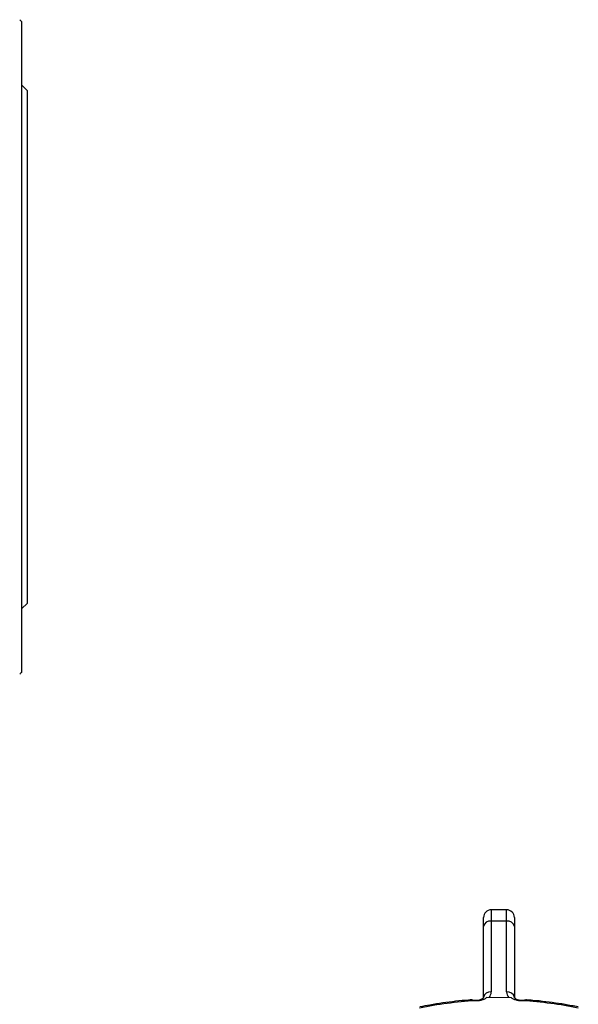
# Model space of a CAD drawing. Header units: millimetres. Extents: x -2057 to -42, y -528 to 953.
# Tile 22 of 22: x -460 to -170, y 442 to 953. Entities that reach past the tile are written whole.
import ezdxf

# ---------------------------------------------------------------- set-up
doc = ezdxf.new("R2010")
doc.units = ezdxf.units.MM

msp = doc.modelspace()

# ---------------------------------------------------------------- linework, layer by layer
at = {"color": 0, "linetype": 'Continuous', "lineweight": 25}
for p, q in [((-459.37, 952.39), (-459.37, 614.54)), ((-456.37, 916.47), (-459.37, 919.47)), ((-456.37, 650.47), (-456.37, 916.47)), ((-459.37, 647.47), (-456.37, 650.47)), ((-207.59, 491.28), (-215.59, 491.28)), ((-215.59, 491.28), (-215.59, 485.42)), ((-207.59, 485.42), (-207.59, 491.28)), ((-219.59, 482.59), (-219.59, 487.28)), ((-203.59, 487.28), (-203.59, 482.59)), ((-219.59, 445.82), (-219.59, 482.59)), ((-207.59, 485.42), (-215.59, 485.42)), ((-215.59, 485.42), (-215.59, 448.65)), ((-207.59, 448.65), (-207.59, 485.42)), ((-203.59, 482.59), (-203.59, 445.82))]:
    msp.add_line(p, q, dxfattribs=at)
at = {"color": 0, "linetype": 'Continuous', "lineweight": 18}
for p, q in [((-211.59, 445.82), (-216.66, 445.82)), ((-206.51, 445.82), (-211.59, 445.82))]:
    msp.add_line(p, q, dxfattribs=at)
at = {"color": 0, "linetype": 'Continuous', "lineweight": 25}
for centre, radius, start, end in [((-215.59, 487.28), 4, 90, 180), ((-207.59, 487.28), 4, 0, 90), ((-216.09, 481.88), 3.57, 81.9505, 168.5782), ((-207.09, 481.88), 3.57, 11.4218, 98.0495), ((-216.09, 445.11), 3.57, 81.9505, 168.5782), ((-220.06, 448.73), 4.47, 319.4764, 359.0165), ((-207.09, 445.11), 3.57, 11.4218, 98.0495), ((-203.11, 448.73), 4.47, 180.9835, 220.5236), ((-212.02, 243.46), 200.94, 93.4169, 101.7079), ((-211.16, 243.46), 200.94, 78.2921, 86.5831)]:
    msp.add_arc(centre, radius, start, end, dxfattribs=at)
at = {"color": 0, "linetype": 'Continuous', "lineweight": 18}
for centre, start, end in [((-211.59, 239.43), 89.9998, 91.748), ((-211.58, 239.43), 88.252, 90.0002)]:
    msp.add_arc(centre, 206.39, start, end, dxfattribs=at)
at = {"color": 0, "linetype": 'Continuous', "lineweight": 25}
for points in [[(-460.37, 953.36), (-460.04, 953.04), (-459.71, 952.71), (-459.37, 952.39)], [(-459.37, 614.54), (-459.71, 614.22), (-460.04, 613.89), (-460.37, 613.57)]]:
    msp.add_open_spline(points, degree=3, dxfattribs=at)
for points, knots in [([(-219.59, 445.82), (-219.59, 445.82), (-219.59, 445.82), (-219.59, 445.76), (-219.78, 445.46), (-220.22, 445.07), (-220.94, 444.66), (-221.86, 444.35), (-222.93, 444.16), (-224.05, 444.15), (-225.05, 444.29), (-225.6, 444.46), (-225.83, 444.53)], [0, 0, 0, 0, 0.055396, 0.190498, 0.295066, 0.403705, 0.506582, 0.609545, 0.713571, 0.818667, 0.923982, 1, 1, 1, 1]), ([(-217.88, 445.73), (-218.26, 445.41), (-218.68, 445.14), (-219.38, 444.78), (-219.63, 444.67), (-220.14, 444.48), (-220.4, 444.4), (-220.93, 444.25), (-221.2, 444.19), (-221.76, 444.09), (-222.04, 444.06), (-222.59, 444.01), (-222.87, 443.99), (-223.43, 443.99), (-223.71, 444.01), (-223.99, 444.03)], [0, 0, 0, 0, 0.25, 0.25, 0.375, 0.375, 0.5, 0.5, 0.625, 0.625, 0.75, 0.75, 0.875, 0.875, 1, 1, 1, 1]), ([(-199.18, 444.03), (-199.73, 443.98), (-200.29, 443.98), (-201.13, 444.05), (-201.41, 444.09), (-201.97, 444.19), (-202.24, 444.25), (-203.03, 444.47), (-203.55, 444.67), (-204.25, 445.02), (-204.48, 445.14), (-204.9, 445.42), (-205.1, 445.57), (-205.29, 445.73)], [0, 0, 0, 0, 0.25, 0.25, 0.375, 0.375, 0.5, 0.5, 0.75, 0.75, 0.875, 0.875, 1, 1, 1, 1]), ([(-197.34, 444.53), (-197.49, 444.48), (-197.95, 444.33), (-198.83, 444.18), (-199.95, 444.14), (-201.05, 444.29), (-202.03, 444.58), (-202.79, 444.96), (-203.3, 445.37), (-203.54, 445.68), (-203.59, 445.82), (-203.59, 445.82), (-203.59, 445.82)], [0, 0, 0, 0, 0.05023, 0.154155, 0.259165, 0.36448, 0.468846, 0.571839, 0.674536, 0.779648, 0.892561, 1, 1, 1, 1]), ([(-225.74, 444.5), (-226.27, 444.46), (-229.06, 444.28), (-234.08, 443.79), (-240.77, 442.94), (-246.96, 441.94), (-250.89, 441.16), (-252.63, 440.81)], [0, 0, 0, 0, 0.058463, 0.306142, 0.553845, 0.801555, 1, 1, 1, 1]), ([(-223.99, 444.03), (-224.21, 444.05), (-224.43, 444.08), (-224.84, 444.16), (-225.05, 444.21), (-225.4, 444.32), (-225.56, 444.39), (-225.69, 444.46), (-225.72, 444.48), (-225.75, 444.5), (-225.75, 444.51), (-225.74, 444.5)], [0, 0, 0, 0, 0.25, 0.25, 0.5, 0.5, 0.75, 0.75, 0.875, 0.875, 1, 1, 1, 1]), ([(-197.43, 444.5), (-197.43, 444.5), (-197.4, 444.52), (-197.44, 444.48), (-197.58, 444.4), (-197.88, 444.28), (-198.42, 444.13), (-198.9, 444.07), (-199.18, 444.03)], [0, 0, 0, 0, 0.008246, 0.152731, 0.2976, 0.436016, 0.678101, 1, 1, 1, 1]), ([(-170.54, 440.81), (-171.69, 441.04), (-175.01, 441.72), (-180.58, 442.67), (-187.26, 443.58), (-192.88, 444.18), (-196.28, 444.41), (-197.43, 444.49)], [0, 0, 0, 0, 0.13069, 0.378431, 0.626179, 0.873922, 1, 1, 1, 1])]:
    msp.add_open_spline(points, degree=3, knots=knots, dxfattribs=at)
at = {"color": 0, "linetype": 'Continuous', "lineweight": 18}
for points in [[(-216.66, 445.82), (-217.07, 445.82), (-217.48, 445.79), (-217.88, 445.73)], [(-205.29, 445.73), (-205.69, 445.79), (-206.1, 445.82), (-206.51, 445.82)]]:
    msp.add_open_spline(points, degree=3, dxfattribs=at)

doc.saveas('drawing.dxf')
